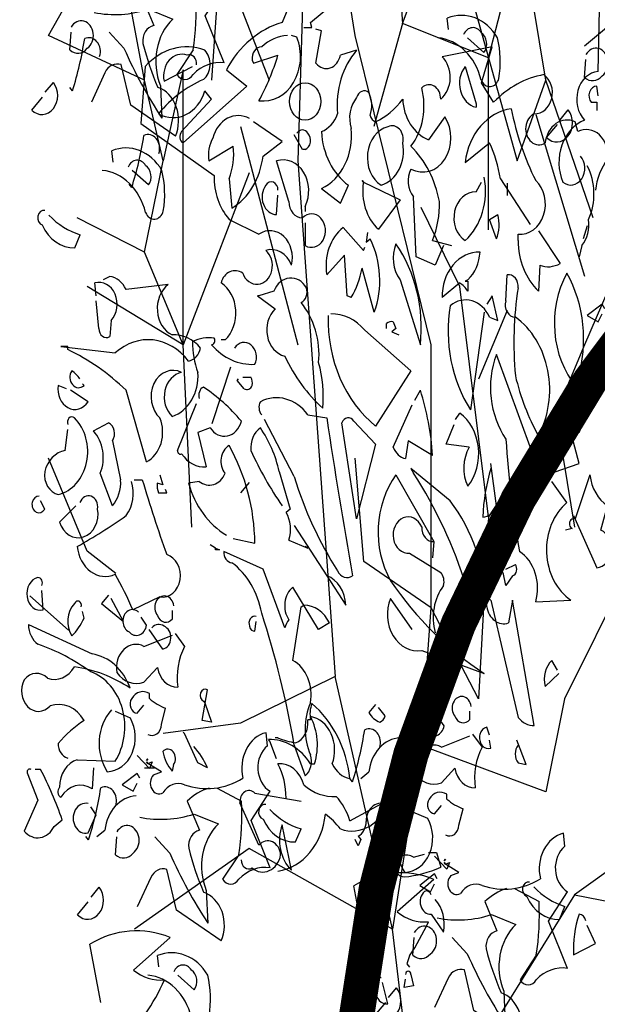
# Model space of a CAD drawing. Header units: metres. Extents: x 104013 to 108981, y 427946 to 428479.
# Tile 48 of 256: x 108736.756 to 108737.574, y 428216.575 to 428217.971. Entities that reach past the tile are written whole.
import ezdxf

# ---------------------------------------------------------------- set-up
doc = ezdxf.new("R2010")
doc.units = ezdxf.units.M
doc.layers.add('N-WE-GR-BOOM-SD', color=90, linetype='Continuous', lineweight=25)

# ---------------------------------------------------------------- blocks, each defined once
blk = doc.blocks.new('PERENLAAN')
at = {"linetype": 'Continuous', "flags": 128}
for points in [[(0.4307, 6.9815), (0.4307, 8.224), (0.0003, 9.6857), (-0.2189, 10.8226), (0.2115, 10.3922), (0.049, 11.2611)], [(0.2115, 10.3922), (0.2115, 10.3922), (0.2683, 9.7426), (0.5363, 10.3354), (0.3739, 10.6602)], [(-1.1934, 9.4746), (-1.4127, 10.4491)], [(-0.2758, 10.4491), (-0.3245, 9.0929), (-0.1134, 6.6567)], [(0.5931, 10.0674), (0.5931, 10.0674), (0.7555, 9.5801), (0.9748, 10.2867)], [(1.2996, 9.637), (1.8356, 10.0105), (1.8925, 10.2298), (1.8356, 9.5233)], [(-0.8118, 9.4746), (-0.763, 10.0674), (-0.4869, 9.4746)], [(-1.1934, 8.6625), (-1.0879, 9.0929), (-1.1934, 9.4746), (-1.7375, 9.6857), (-1.5183, 10.0105)], [(-0.2911, 9.7236), (-0.245, 9.7236), (-0.2527, 9.7467), (-0.0221, 9.9081), (-0.122, 9.9542), (0.1086, 10.0157)], [(0.7555, 9.5801), (0.918, 9.0929), (1.0804, 9.4746), (0.9748, 10.0105)], [(0.2683, 9.7426), (0.1059, 9.2553)], [(0.7555, 8.7681), (0.7555, 9.5801), (0.2683, 9.7426)], [(-0.9742, 9.5233), (-1.0879, 9.0929)], [(-0.6006, 9.0361), (-0.9742, 8.224), (-0.9742, 9.5233)], [(1.3484, 8.8249), (1.0804, 9.4746)], [(1.6245, 9.3609), (1.8356, 9.2553), (1.2996, 8.224), (1.1372, 7.8991), (1.2428, 7.3632)], [(1.0235, 9.3122), (1.2996, 8.5488)], [(-0.6493, 9.2553), (-0.3245, 8.224)], [(0.8611, 8.9873), (0.8611, 8.9305)], [(0.7555, 7.4119), (0.5931, 8.5001), (0.3739, 8.8736)], [(-0.9742, 8.224), (-1.1934, 8.6625), (-1.5751, 8.8249)], [(1.3155, 8.7858), (1.2924, 8.7243)], [(-0.9255, 7.3632), (-0.9742, 8.224), (-1.5183, 8.5001)], [(0.8611, 8.3864), (0.6987, 8.0616)], [(1.4154, 8.3937), (1.4001, 8.4168), (1.3155, 8.363), (1.377, 8.3322), (1.4001, 8.3706)], [(-0.7062, 8.1184), (-0.8118, 7.8504)], [(1.1372, 7.8991), (0.7555, 7.4119), (0.6987, 6.5511), (0.4307, 6.9815)], [(1.6732, 6.7135), (1.8925, 7.7367), (1.1859, 6.5511), (1.0804, 6.1126), (0.3739, 6.3318), (0.2115, 5.4629), (-0.1134, 6.6567), (-0.6493, 6.4374), (-1.0879, 6.3887)], [(-1.3559, 7.1439), (-1.3559, 7.1439), (-1.5183, 7.2495), (-1.7375, 7.688)], [(0.3739, 6.3318), (0.4307, 6.9815), (0.049, 7.2008), (0.0003, 7.688)], [(-0.6006, 7.5743), (-0.6493, 7.5256)], [(-0.7908, 7.2637), (-0.8215, 7.2791)], [(-0.7908, 7.2637), (-0.7677, 7.256), (-0.7908, 7.256), (-0.7908, 7.2637)], [(-1.6238, 6.8759), (-1.8431, 7.0383)], [(-1.3981, 7.0408), (-1.4365, 7.0023), (-1.3135, 6.9178), (-1.3827, 7.0254)], [(-1.1815, 6.2611), (-1.1738, 6.2687), (-1.1815, 6.2611)], [(-1.2199, 6.1765), (-1.2353, 6.1996), (-1.3199, 6.1457), (-1.2584, 6.115), (-1.2353, 6.1534)], [(-1.1934, 6.2263), (-1.1366, 6.2263)], [(1.7869, 5.9502), (1.2428, 5.6253), (1.8925, 5.5198), (2.3797, 5.4629), (2.5421, 5.6822)], [(0.3739, 4.326), (0.2115, 5.4629), (-0.6006, 5.8446), (-1.2503, 5.4629)], [(0.5043, 5.7858), (0.512, 5.7935), (0.5043, 5.7858)], [(0.4658, 5.7012), (0.4505, 5.7243), (0.3659, 5.6705), (0.4274, 5.6397), (0.4505, 5.6782)], [(0.0932, 5.7032), (0.1163, 5.6263), (0.0548, 5.6417), (0.0779, 5.6801)], [(1.2428, 5.6253), (0.5842, 4.7413), (0.5232, 0.8967), (0.6453, -1), (0.5232, 0.8967), (0.5232, 0.8967)], [(0, -1), (0.0841, 4.3155), (0.0672, 5.1233), (0.0504, 5.3253), (0.0504, 5.3926)]]:
    blk.add_lwpolyline(points, dxfattribs=at)
for points in [[(-1.0411, 9.9326), (-0.9028, 9.8711, -0.062256), (-0.9181, 9.6174), (-1.0104, 9.5021, 0.511307), (-0.9181, 9.5021, -0.211151), (-0.7413, 9.5559), (-0.8489, 9.7788), (-0.7413, 9.9172, -0.569229), (-0.7567, 10.1324), (-0.7644, 10.1939, 0.435181), (-0.8951, 9.9787, -0.191376), (-1.2256, 9.948, 0.32045), (-1.3486, 9.9095, -0.867294), (-1.4024, 9.9941), (-1.3563, 10.0095), (-1.4332, 10.0479), (-1.4409, 10.0556), (-1.4332, 10.0479), (-1.4101, 10.0556), (-1.4255, 10.0248), (-1.4947, 10.0863)], [(0.0702, 10.008), (0.0625, 10.0234, 0.262833), (-0.3526, 9.8697), (-0.4141, 9.7467, 0.194489), (-0.7293, 9.5237), (-0.614, 9.4469), (-0.9753, 9.1778, -0.535172), (-0.983, 9.2316), (-0.8139, 9.3854), (-0.8523, 9.4238, -0.445358), (-1.1137, 9.3162, -0.112671), (-0.86, 9.4776, 0.498764), (-0.8523, 9.616, 0.269211), (-1.1905, 9.5391), (-1.2136, 9.2701), (-0.7985, 9.0241, 0.212448), (-0.7139, 8.8165), (-0.5448, 8.7473, -0.669449), (-0.3603, 8.6013, 0.362045), (-0.5064, 8.6704, -1.319412), (-0.6371, 8.5628, 0.480621), (-0.76, 8.5167, -0.538818), (-0.737, 8.2477), (-0.76, 8.2477)], [(-1.0872, 9.9326, 0.100235), (-1.2102, 9.8711), (-1.1411, 9.7327, 0.4142), (-1.2026, 9.6482, 0.044708), (-1.118, 9.4406, -0.471497), (-1.0181, 9.21), (-1.2717, 9.356), (-1.3256, 9.5482, 0.343094), (-1.4178, 9.5098), (-1.4947, 9.3714)], [(1.2771, 9.1163, -0.931778), (1.1771, 8.9933, -0.45929), (1.3001, 9.2854, -0.660172), (1.377, 9.516), (1.3847, 9.8082, -0.442368), (1.4462, 9.762, 0.4142), (1.4769, 9.7082), (1.6614, 9.6775, 0.219635), (1.7152, 9.616), (1.9535, 9.8466, -0.333328), (1.9766, 9.8235), (1.7306, 9.4392), (1.8536, 9.4238), (1.6845, 9.2316, 0.188675), (1.8767, 9.1086), (1.892, 9.1163), (1.8997, 9.1086, -0.420059), (2.0227, 9.4469), (2.1995, 9.3085, 0.685608), (2.2995, 9.5852), (2.2764, 9.7005, 0.263565), (2.6377, 9.9465, -0.49028), (2.6531, 9.8158), (2.6146, 9.6544, -0.205246), (2.7146, 9.6314), (2.7069, 9.5468)], [(-1.4793, 9.7942, 0.105667), (-1.1718, 9.8096), (-1.0334, 9.7635, 0.355026), (-1.1026, 9.4483), (-1.0949, 9.2945, -0.043289), (-1.3102, 9.6251), (-1.3947, 9.702)], [(0.5302, 9.7135), (0.5225, 9.7673, -0.333328), (0.807, 9.675, -0.121552), (0.8147, 9.4829, -0.690201), (0.7147, 9.4752, 0.310577), (0.4687, 9.675)], [(-1.61, 9.725, -1.247314), (-1.5177, 9.6251, -0.380188), (-1.6177, 9.6174), (-1.61, 9.702)], [(0.6148, 9.6904, -0.568253), (0.7147, 9.6981, -0.489075), (0.7301, 9.6059), (0.6379, 9.675)], [(-0.3834, 9.6852, 0.162277), (-0.5294, 9.6314, 0.463791), (-0.5832, 9.5699), (-0.5756, 9.5545), (-0.4372, 9.5929, -0.058853), (-0.5448, 9.3777, 0.588898), (-0.3296, 9.6775), (-0.3603, 9.6852)], [(0.5007, 8.6935), (0.4545, 8.6013), (0.3469, 8.6397), (0.3315, 8.9241, -0.355026), (0.3162, 9.0548, 0.788391), (0.5083, 9.3008), (0.4161, 9.1932, -0.312881), (0.27, 9.3854, -0.116058), (0.1163, 9.2777, -0.265564), (0.0855, 9.3085, 0.226822), (0.0779, 9.4161, 0.49527), (0.0087, 9.393, 0.295303), (-0.0221, 9.247, -0.346893), (-0.1912, 8.9626), (-0.0836, 8.8934), (-0.0374, 8.9779, -0.244461), (-0.1912, 9.2316, 0.215332), (-0.0989, 9.3162, -0.236053), (0.0087, 9.616), (-0.0836, 9.5929, -0.59729), (-0.2219, 9.5545), (-0.1912, 9.7082), (-0.2219, 9.7159)], [(-1.4481, 9.5863, 0.651581), (-1.5327, 9.6709, -0.045349), (-1.6018, 9.4249), (-1.6172, 9.4403)], [(1.3616, 8.9549, -0.149368), (1.4308, 9.1009, 0.589905), (1.2617, 9.2316), (1.2463, 9.2777, 0.490158), (1.0772, 9.1778, -1.060547), (1.0157, 9.3162, 0.776093), (1.0695, 9.5007, 0.142365), (0.7851, 9.37), (0.7159, 9.4622), (0.7774, 9.6314), (0.493, 9.5852, -0.50354), (0.4853, 9.3854, 0.628937), (0.3777, 9.4392, -0.265564), (0.3162, 9.1624, -0.169571), (0.4776, 8.9011, -0.119873), (0.4392, 8.7166), (0.5468, 8.6935)], [(-0.8984, 9.5468, 0.541687), (-0.9522, 9.5929, 0.576218), (-1.0829, 9.4699), (-0.9215, 9.5391)], [(1.3077, 9.5954, -1.247314), (1.4, 9.4955, -0.380188), (1.3, 9.4878), (1.3077, 9.5723)], [(0.6852, 9.3623), (0.6852, 9.3469, -0.602081), (0.6237, 9.5391), (0.6852, 9.3623)], [(-1.756, 9.4175), (-1.7099, 9.4637, -0.939438), (-1.8329, 9.333), (-1.7714, 9.3945)], [(1.377, 9.4007), (1.3693, 9.4469, 0.663971), (1.3386, 9.37), (1.3693, 9.37), (1.3693, 9.3316)], [(-0.5986, 9.2931, 0.456619), (-0.8062, 9.2009, 0.205246), (-0.8292, 9.0932), (-0.6909, 9.1624, -0.146759), (-0.7139, 9.0087), (-0.6985, 8.8703, 0.245285), (-0.5217, 9.1163), (-0.4141, 9.1855), (-0.5756, 9.2777)], [(1.0388, 8.7627), (1.1618, 8.609, -0.204086), (1.0465, 8.6013), (1.0388, 8.4783, -0.226822), (0.9235, 8.7166), (0.9235, 8.7473, 0.749039), (1.0234, 9.001, -0.077942), (0.885, 9.3392, 0.34404), (0.6237, 9.0856), (0.762, 9.1778, -0.080353), (0.8235, 9.0087), (0.9926, 8.7934)], [(1.1617, 9.2879), (1.2078, 9.334, -0.939438), (1.0848, 9.2034), (1.1463, 9.2649)], [(0.1855, 9.2547, -0.630219), (0.27, 9.1778, -0.40654), (0.147, 8.9779, -0.689621), (0.1855, 9.2547)], [(-1.1123, 9.1287, 0.651581), (-1.1969, 9.2132, -0.045349), (-1.2661, 8.9672), (-1.2814, 8.9826)], [(-0.3296, 9.2239, -0.5), (-0.2681, 9.2239, -0.582718), (-0.2834, 9.1471), (-0.2988, 9.1471), (-0.3449, 9.2162)], [(-1.3717, 9.087), (-1.3794, 9.1408, -0.333328), (-1.0949, 9.0485, -0.121552), (-1.0872, 8.8564, -0.690201), (-1.1872, 8.8487, 0.310577), (-1.4332, 9.0485)], [(-1.2871, 9.0639, -0.568253), (-1.1872, 9.0716, -0.489075), (-1.1718, 8.9794), (-1.2641, 9.0485)], [(-0.2834, 8.8011), (-0.2834, 8.6935, 1.877945), (-0.2988, 8.8242, -0.4142), (-0.3757, 8.9011), (-0.4449, 9.0932, -0.674286), (-0.2834, 8.878), (-0.2834, 8.8549)], [(1.3155, 9.0702, -0.272202), (1.3232, 8.8165, -0.236053), (1.2848, 8.6935), (1.2694, 8.6397)], [(-0.4372, 8.9549, 0.741867), (-0.5064, 8.9779, 0.6409), (-0.4449, 8.8396), (-0.4372, 8.9318)], [(0.0471, 8.9933), (0.2547, 8.9088), (0.1317, 8.7704, -0.284134), (0.0471, 8.9933), (0.0394, 9.001), (0.0471, 8.9933)], [(0.7313, 9.0164, -0.297256), (0.6237, 8.7166, -0.782791), (0.6852, 8.9472), (0.7159, 8.9933)], [(-1.758, 8.8596, 0.926025), (-1.7734, 8.7904, 0.286789), (-1.5889, 8.6828), (-1.5582, 8.7443, -0.120178), (-1.735, 8.8365)], [(0.8005, 8.7243), (0.762, 8.8165), (0.8081, 8.8396, -0.195877), (0.8005, 8.7243)], [(0.0702, 8.755), (0.0625, 8.7089), (0.0855, 8.7243, -0.242218), (0.1086, 8.3783), (0.0394, 8.5859, -0.092926), (-0.0221, 8.4475), (-0.0451, 8.4552), (-0.0605, 8.6474), (-0.1604, 8.5551, -0.309006), (-0.0682, 8.7781), (0.0471, 8.6704), (0.0548, 8.6858)], [(0.2316, 8.7012, 0.305054), (0.2547, 8.5321), (0.37, 8.2246, 0.208984), (0.2316, 8.7012)], [(0.639, 8.5321), (0.6237, 8.5244), (0.639, 8.5244), (0.639, 8.4783, 0.099014), (0.5929, 8.5167), (0.493, 8.4475, -0.428558), (0.7082, 8.6628, -0.211655), (0.639, 8.5321)], [(1.254, 8.0247, -0.356445), (1.2002, 8.5628, -0.241074), (1.2617, 8.0632)], [(-0.6832, 8.2092, -0.923187), (-0.5679, 8.1323, -0.205933), (-0.8139, 8.2246, 0.618027), (-0.7985, 8.2553, 0.123093), (-0.9215, 8.24, 0.111496), (-0.8907, 8.0939, -0.361099), (-1.0368, 7.8864, -0.656662), (-0.983, 8.0939, 0.887543), (-1.106, 7.8787, -0.427811), (-1.1828, 7.6711), (-1.2982, 8.0093, 0.077148), (-1.6287, 8.2015), (-1.6287, 8.2169), (-1.6671, 8.2169), (-1.3597, 8.1862, -0.386002), (-0.9445, 8.1477, 0.310577), (-0.8754, 8.2092, 0.21463), (-1.0368, 8.2707, -0.608597), (-1.0598, 8.509), (-1.2982, 8.486, 0.236053), (-1.3904, 8.5475), (-1.4288, 8.5321)], [(-1.4673, 8.4552), (-1.475, 8.5167, -0.775711), (-1.3827, 8.3399), (-1.3904, 8.263, -0.566177), (-1.4519, 8.3015), (-1.4673, 8.4321)], [(-0.5448, 8.4552), (-0.5525, 8.4552), (-0.4526, 8.3937, 0.643906), (-0.3987, 8.1708, 0.101837), (-0.1835, 7.9248, 0.105927), (-0.2066, 8.14, 0.22554), (-0.3065, 8.4245, 0.4142), (-0.2758, 8.4936, 0.580322), (-0.4602, 8.4783), (-0.5448, 8.4552)], [(0.9081, 8.3553, -0.523941), (0.8543, 8.4321), (0.862, 8.5551, -0.5), (0.9235, 8.4936, 0.072708), (0.9081, 8.0785, 0.077194), (1.0388, 7.7941, 0.423996), (0.9081, 8.3553)], [(0.7313, 8.3783), (0.6544, 7.9171, -0.216599), (0.5391, 8.4091, -0.447189), (0.762, 8.3553), (0.8081, 8.3399), (0.7774, 8.4552), (0.7467, 8.4168)], [(-0.1374, 8.3706, -0.195694), (0.0548, 8.2938), (0.3162, 8.1016), (0.1163, 7.8402, -0.258652), (-0.1528, 8.363)], [(0.1778, 8.3015), (0.1778, 8.3245, -0.236053), (0.2162, 8.3322), (0.2316, 8.3015), (0.2085, 8.2861), (0.247, 8.2707)], [(1.0849, 7.6096), (1.2694, 7.6634), (1.1771, 7.9555, -0.618027), (1.2694, 7.8095), (1.1003, 7.7634), (1.0157, 7.4636), (0.9542, 7.4405, -0.048447), (1.0003, 7.7249), (0.8005, 8.1785, 0.283707), (0.8543, 7.7787, 0.030441), (0.9311, 7.2483, -0.369919), (1.0234, 7.01), (1.2233, 7.0177, -0.550293), (1.2002, 7.4789), (1.1156, 7.5789)], [(-1.5595, 8.0632, 0.099014), (-1.6056, 8.1016, 0.895035), (-1.5365, 8.0324), (-1.5441, 8.0401)], [(-0.6371, 8.0708), (-0.5909, 8.0708, -0.236053), (-0.5832, 8.0324, -0.4142), (-0.6294, 8.017), (-0.6678, 8.0555), (-0.6601, 8.0632)], [(-1.6364, 8.017), (-1.6825, 8.0324, 0.784103), (-1.5134, 7.9555), (-1.6133, 8.0093)], [(-0.883, 7.9709, -0.4142), (-0.86, 8.0247, -0.068741), (-0.6447, 7.8633, -0.613083), (-0.8215, 7.8325), (-0.8907, 7.8095), (-0.8446, 7.648, -0.248093), (-0.983, 7.7095, -0.618027), (-1.006, 7.7249), (-0.8984, 7.9478)], [(0.3392, 7.9632), (0.37, 8.0093, -0.071396), (0.4392, 7.7019), (0.3008, 7.771), (0.2854, 7.6865, -0.236053), (0.2162, 7.7403), (0.3239, 7.9402)], [(-0.5294, 7.894, -0.369919), (-0.5371, 7.9555, -0.322647), (-0.2681, 7.894), (-0.1604, 7.8787, 0.00798), (-0.0144, 7.133, -0.4142), (-0.0989, 7.1561, -0.077515), (-0.3449, 7.6019), (-0.5141, 7.871)], [(-1.6287, 7.8479, -0.780762), (-1.5903, 7.8787, -0.63501), (-1.6825, 7.5174, -0.403961), (-1.7594, 7.625, -0.290024), (-1.6441, 7.7249), (-1.6287, 7.8249)], [(0.0087, 7.4021), (-0.0759, 7.8556, -0.561981), (-0.0067, 7.8633), (0.1163, 7.7557), (0.0087, 7.4021)], [(0.5698, 7.871), (0.5929, 7.9017, -0.480316), (0.639, 7.5558, -0.290115), (0.6467, 7.7403), (0.516, 7.7557), (0.5622, 7.8479)], [(-1.375, 7.4636), (-1.4442, 7.6173, 0.335037), (-1.4826, 7.8172), (-1.3981, 7.8556, -0.5), (-1.375, 7.771), (-1.3289, 7.5865, -0.220596), (-1.375, 7.4636)], [(-0.4141, 7.4636, -0.047333), (-0.5909, 7.7249, -0.291199), (-0.5371, 7.8325, -0.104111), (-0.4295, 7.625), (-0.368, 7.4482), (-0.3911, 7.4328, -0.257767), (-0.3757, 7.3021), (-0.2681, 7.2637), (-0.2834, 7.2714)], [(-0.6909, 7.3098), (-0.5679, 7.2867, 0.145935), (-0.7139, 7.748, 0.523941), (-0.737, 7.6173, -0.45993), (-0.883, 7.5789), (-0.9445, 7.5712, 0.199142), (-0.7293, 7.3252)], [(0.3315, 7.6173, -0.076447), (0.6313, 7.0792), (0.5545, 7.01, 0.704712), (0.6006, 6.9946, -0.30159), (0.7697, 7.0177), (0.9235, 6.4642, 0.21463), (1.0157, 6.4258), (0.8927, 7.0177), (0.8696, 6.9101, -0.445358), (0.7467, 6.9869, 0.17659), (0.5391, 7.4866), (0.3162, 7.6404), (0.3315, 7.6173)], [(0.7697, 7.6404, 0.077118), (0.7236, 7.4097, 0.267303), (0.8005, 7.4636), (0.7697, 7.6634)], [(-1.252, 7.5865), (-1.2059, 7.5865, 0.014771), (-1.0675, 7.2329, -0.94693), (-1.106, 7.0331), (-1.2597, 6.9716, 0.033691), (-1.3597, 7.1407, -0.489075), (-1.5749, 7.2714, 0.024368), (-1.2982, 7.4174, 0.28447), (-1.2674, 7.5789)], [(-1.106, 7.6096), (-1.0906, 7.5635), (-1.1213, 7.5712, 0.162277), (-1.1137, 7.5251), (-1.0675, 7.5251), (-1.0752, 7.5404)], [(0.3239, 6.8793), (0.2009, 7.0254, 0.598862), (0.3777, 6.7794), (0.7313, 6.6718, -0.099014), (0.2009, 7.1099, -0.340195), (0.2316, 7.6096), (0.4468, 7.2944), (0.4392, 7.2176)], [(1.2386, 7.4174), (1.3693, 7.1714, 0.819794), (1.3924, 7.3482), (1.4308, 7.4636, -0.236053), (1.3309, 7.6096), (1.2463, 7.4021, 1), (1.2309, 7.3559), (1.1925, 7.3482)], [(-1.7901, 7.5097, 1.704361), (-1.7594, 7.4482), (-1.7824, 7.4866)], [(-1.5595, 7.4789, -0.909286), (-1.4596, 7.4482, -0.934128), (-1.6748, 7.3867), (-1.5826, 7.4636)], [(0.4468, 7.2944, -0.449051), (0.3777, 7.3636, 1.901016), (0.3085, 7.2406), (0.4853, 7.1484, -0.302765), (0.5007, 7.0869, 0.271484), (0.4545, 6.864)], [(-0.3449, 7.3713), (-0.1604, 7.133), (-0.0528, 6.9946, 0.315536), (-0.1604, 7.133)], [(-0.2911, 6.9946, -0.262878), (-0.1451, 6.9101), (-0.2066, 6.8793), (-0.3526, 7.0792, 0.441696), (-0.3757, 6.9254, 0.062256), (-0.3987, 6.887), (-0.5217, 7.1638), (-0.7447, 7.2483, 0.4142), (-0.6985, 7.1945, -0.20488), (-0.5294, 6.9562, -0.042053), (-0.3449, 6.3335), (-0.2834, 6.1875, 0.350769), (-0.2527, 6.2874, -0.250916), (-0.2527, 6.5334, 0.347351), (-0.3526, 6.7333), (-0.3065, 6.9869), (-0.2911, 6.9946)], [(0.8543, 7.1638), (0.9081, 7.1868, -0.548935), (0.8927, 7.133), (0.8543, 7.0869), (0.8389, 7.1484)], [(-1.7748, 7.0869, 0.535172), (-1.7978, 7.1253, 1), (-1.7671, 6.9716), (-1.7748, 7.0638)], [(-1.0278, 6.9913, 1.387421), (-1.12, 6.9452, 0.544022), (-1.0355, 6.9298), (-1.0355, 6.9683)], [(-1.5518, 6.9869, 0.926025), (-1.5903, 7.0023, 0.396576), (-1.6056, 6.8486, 0.099014), (-1.5365, 6.9331), (-1.5441, 6.9639)], [(-1.2276, 6.9606, 1.182175), (-1.2814, 6.8683, 0.588394), (-1.1815, 6.8991), (-1.2123, 6.9375)], [(-0.5602, 6.9408, 0.632828), (-0.5986, 6.8947, 0.4142), (-0.5679, 6.8716), (-0.5602, 6.9178)], [(-1.4826, 6.2259), (-1.4903, 6.126, 0.383194), (-1.6671, 6.0875, -0.566177), (-1.6748, 6.1337, -0.347336), (-1.5749, 6.2643), (-1.3597, 6.2567, 0.522125), (-1.498, 6.6795, 0.062256), (-1.7978, 6.8101, -0.259125), (-1.8516, 6.9024), (-1.4903, 6.764, -0.262924), (-1.2751, 6.6026, 0.097885), (-1.5903, 6.7025, -0.315216), (-1.744, 6.6487, 0.4142), (-1.8747, 6.641, 0.882782), (-1.7286, 6.518, -0.333328), (-1.5365, 6.4488, 0.076187), (-1.6825, 6.3412, 0.369919), (-1.6287, 6.272)], [(-1.1521, 6.887, -0.343094), (-1.0829, 6.8947, -0.795502), (-1.0906, 6.7871), (-1.1675, 6.8793)], [(-1.0201, 6.8607), (-0.9663, 6.7992, 0.185669), (-1.0047, 6.607, -0.373596), (-1.12, 6.6992), (-1.1969, 6.63, -0.302765), (-1.3506, 6.6762, -0.609818), (-1.1969, 6.7992), (-1.0355, 6.853)], [(1.1464, 6.6871), (1.1156, 6.7333, 0.32045), (1.0772, 6.6103), (1.1541, 6.6718)], [(-1.1738, 6.384, 0.535172), (-1.0969, 6.4302), (-1.0739, 6.507, -0.069427), (-1.1661, 6.5532), (-1.1661, 6.5762, 0.38205), (-1.2661, 6.5532, 0.608597), (-1.2353, 6.484), (-1.1969, 6.5224)], [(-0.8523, 6.5334), (-0.8139, 6.4412), (-0.8677, 6.4488), (-0.8369, 6.5949, 1), (-0.86, 6.5411), (-0.8523, 6.5334)], [(0.658, 6.5161, 1.387421), (0.5658, 6.4699, 0.544022), (0.6503, 6.4546), (0.6503, 6.493)], [(-0.445, 6.2677), (-0.4834, 6.3522), (-0.4911, 6.3599, -0.240921), (-0.2528, 6.2446), (-0.2298, 6.2446, 0.236053), (-0.2528, 6.4675, -0.5), (-0.1298, 6.2446, 0.236053), (-0.0299, 6.1754, 0.211075), (-0.2451, 6.529, 0.162277), (-0.2528, 6.4522), (-0.2682, 6.4522, -0.383194), (-0.3374, 6.3445, -0.056625), (-0.4373, 6.3676), (-0.4527, 6.3676)], [(0.1163, 6.5257), (0.0779, 6.4873, 0.162277), (0.1394, 6.4412, 0.265564), (0.1701, 6.4719), (0.1317, 6.5103)], [(-1.3814, 6.4994, 0.392609), (-1.4044, 6.2072, 0.592926), (-1.2738, 6.4609), (-1.3583, 6.4917)], [(0.4582, 6.4853, 1.182175), (0.4043, 6.3931, 0.588394), (0.5043, 6.4238), (0.4735, 6.4623)], [(-0.7818, 6.1304), (-0.6434, 6.0689, -0.062256), (-0.6588, 5.8152), (-0.751, 5.6999, 0.511307), (-0.6588, 5.6999, -0.211151), (-0.482, 5.7537), (-0.5896, 5.9766), (-0.482, 6.115, -0.569229), (-0.4973, 6.3302), (-0.505, 6.3917, 0.435181), (-0.6357, 6.1765, -0.191376), (-0.9663, 6.1457, 0.32045), (-1.0893, 6.1073, -0.867294), (-1.1431, 6.1919), (-1.0969, 6.2072), (-1.1738, 6.2457), (-1.1815, 6.2534), (-1.1738, 6.2457), (-1.1508, 6.2534), (-1.1661, 6.2226), (-1.2353, 6.2841)], [(-0.9138, 6.3258, -0.089432), (-0.8369, 6.2259), (-0.8907, 6.249), (-0.9676, 6.3873), (-0.9753, 6.395)], [(0.1392, 6.3215, 0.651581), (0.0547, 6.406, -0.045349), (-0.0145, 6.16), (-0.0299, 6.1754)], [(0.6657, 6.3854), (0.7195, 6.3239, 0.185669), (0.6811, 6.1317, -0.373596), (0.5658, 6.2239), (0.4889, 6.1548, -0.302765), (0.3352, 6.2009, -0.609818), (0.4889, 6.3239), (0.6503, 6.3777)], [(0.762, 6.3797), (0.7467, 6.4181, 1.044418), (0.7697, 6.3182), (0.762, 6.3566)], [(0.0316, 6.1754), (0.0777, 6.2062, -0.365204), (0.2545, 6.3676)], [(0.9235, 6.3335, 0.388977), (0.9235, 6.249), (0.9696, 6.2413), (0.9158, 6.3566)], [(-1.0368, 6.2105, -0.135742), (-1.0906, 6.3028, -0.947861), (-1.0291, 6.2413), (-1.0368, 6.2105)], [(-0.3912, 6.0832, 0.143021), (-0.4373, 6.2446, -0.358047), (-0.2912, 6.1447, 0.172546), (-0.1068, 6.0909, -0.123093), (-0.0299, 5.9755), (0.193, 6.0755, -0.40274), (-0.0837, 5.9371, 0.082748), (-0.1683, 6.0063, -0.343094), (-0.4373, 5.7372)], [(-1.8363, 6.2182, 0.618027), (-1.8593, 6.2028), (-1.7978, 6.0722), (-1.8747, 5.9261, 0.492645), (-1.7056, 5.9492), (-1.6595, 5.9799, 0.039658), (-1.7824, 6.2182), (-1.8132, 6.2182)], [(-1.3565, 6.0469, 0.651581), (-1.4411, 6.1314, -0.045349), (-1.5103, 5.8854), (-1.5256, 5.9008)], [(-0.8279, 6.1304, 0.100235), (-0.9509, 6.0689), (-0.8817, 5.9305, 0.4142), (-0.9432, 5.8459, 0.044708), (-0.8586, 5.6384, -0.471497), (-0.7587, 5.4078), (-1.0124, 5.5538), (-1.0662, 5.746, 0.343094), (-1.1584, 5.7076), (-1.2353, 5.5692)], [(-0.6449, 5.7911, 0.566177), (-0.5834, 5.7526, 0.534058), (-0.4219, 5.8141, 0.630219), (-0.5449, 5.8602), (-0.6525, 6.0601, -0.679398), (-0.568, 6.1062), (-0.3066, 6.0678)], [(0.512, 5.9088, 0.535172), (0.5888, 5.9549), (0.6119, 6.0318, -0.069427), (0.5197, 6.0779), (0.5197, 6.101, 0.38205), (0.4197, 6.0779, 0.608597), (0.4505, 6.0087), (0.4889, 6.0471)], [(-1.5134, 6.0568, 1.222214), (-1.5134, 5.9184), (-1.4673, 6.003), (-1.498, 6.0414)], [(-1.4641, 5.9008), (-1.418, 5.9315, -0.365204), (-1.2412, 6.093)], [(-0.5065, 6.0524, 0.926025), (-0.5219, 5.9832, 0.286789), (-0.3374, 5.8756), (-0.3066, 5.9371, -0.120178), (-0.4834, 6.0294)], [(0.1086, 5.9415, 0.310577), (0.1855, 6.0491, 0.566177), (0.0625, 5.9722, -0.312363), (0.0164, 5.903), (0.0317, 5.8877), (0.0164, 5.8569), (0.001, 5.8877)], [(-1.2199, 5.992, 0.105667), (-0.9125, 6.0074), (-0.7741, 5.9612, 0.355026), (-0.8433, 5.6461), (-0.8356, 5.4923, -0.043289), (-1.0508, 5.8229), (-1.1354, 5.8998)], [(0.3044, 6.0241, 0.392609), (0.2813, 5.732, 0.592926), (0.412, 5.9856), (0.3275, 6.0164)], [(-0.4141, 5.9569, 0.337173), (-0.3603, 5.7416), (-0.4141, 5.9569)], [(-1.3506, 5.9228, -1.247314), (-1.2584, 5.8229, -0.380188), (-1.3583, 5.8152), (-1.3506, 5.8998)], [(0.2009, 5.903), (0.2547, 5.9261, -0.236053), (0.2777, 5.8877, -0.199295), (0.1701, 5.8415), (0.1701, 5.8877), (0.1778, 5.8877)], [(0.904, 5.6551), (1.0424, 5.5936, -0.062256), (1.027, 5.3399), (0.9348, 5.2246, 0.511307), (1.027, 5.2246, -0.211151), (1.2038, 5.2784), (1.0962, 5.5013), (1.2038, 5.6397, -0.569229), (1.1884, 5.855), (1.1808, 5.9165, 0.435181), (1.0501, 5.7012, -0.191376), (0.7195, 5.6705, 0.32045), (0.5965, 5.632, -0.867294), (0.5427, 5.7166), (0.5888, 5.732), (0.512, 5.7704), (0.5043, 5.7781), (0.512, 5.7704), (0.535, 5.7781), (0.5197, 5.7473), (0.4505, 5.8088)], [(0.4161, 5.8262), (0.4622, 5.8262), (0.4853, 5.757, -0.078461), (0.2777, 5.7109, -0.336868), (0.2162, 5.7647, -0.442368), (0.3315, 5.8031), (0.393, 5.8185)], [(0.0547, 5.3913), (-0.0068, 5.6681, -0.198578), (0.4467, 5.6988), (0.2392, 5.5451, 0.173447), (0.416, 5.4989, -0.044205), (0.3084, 5.3375), (0.293, 5.2991), (0.3084, 5.2837)], [(0.9893, 5.6863, 0.926025), (0.9739, 5.6171, 0.286789), (1.1584, 5.5095), (1.1891, 5.571, -0.120178), (1.0123, 5.6632)], [(-1.4967, 5.6153), (-1.4506, 5.6614, -0.939438), (-1.5736, 5.5308), (-1.5121, 5.5923)], [(0.4315, 5.6263, 0.4142), (0.393, 5.6417, 0.749268), (0.4315, 5.5341), (0.5007, 5.4495, 0.276978), (0.4545, 5.6032)], [(0.8579, 5.6551, 0.100235), (0.7349, 5.5936), (0.8041, 5.4552, 0.4142), (0.7426, 5.3707, 0.044708), (0.8271, 5.1631, -0.471497), (0.9271, 4.9325), (0.6734, 5.0785), (0.6196, 5.2707, 0.343094), (0.5273, 5.2323), (0.4505, 5.0939)], [(0.0394, 5.5264), (0.0241, 5.3803, -0.133911), (-0.0221, 5.4034), (0.0241, 5.4956)], [(0.4658, 5.5167, 0.105667), (0.7733, 5.5321), (0.9117, 5.486, 0.355026), (0.8425, 5.1708), (0.8502, 5.0171, -0.043289), (0.635, 5.3476), (0.5504, 5.4245)], [(1.3078, 5.5033, 0.343094), (1.2694, 5.5341, 0.112915), (1.2386, 5.3419), (1.3616, 5.3957), (1.3155, 5.4802)], [(-1.4411, 5.1167), (-1.5026, 5.3934, -0.198578), (-1.049, 5.4242), (-1.2566, 5.2704, 0.173447), (-1.0798, 5.2243, -0.044205), (-1.1874, 5.0629), (-1.2028, 5.0245), (-1.1874, 5.0091)], [(0.3352, 5.4475, -1.247314), (0.4274, 5.3476, -0.380188), (0.3275, 5.3399), (0.3352, 5.4245)], [(-1.1123, 5.2848), (-1.12, 5.3386, -0.333328), (-0.8356, 5.2463, -0.121552), (-0.8279, 5.0542, -0.690201), (-0.9278, 5.0465, 0.310577), (-1.1738, 5.2463)], [(-1.0278, 5.2617, -0.568253), (-0.9278, 5.2694, -0.489075), (-0.9125, 5.1772), (-1.0047, 5.2463)], [(0.2854, 5.2496, -1), (0.3162, 5.2496), (0.3315, 5.1958), (0.2777, 5.1881), (0.2854, 5.2266)], [(0.147, 5.2343, 0.804886), (0.1163, 5.1728, 0.455139), (0.1855, 5.1113), (0.1547, 5.2112)], [(0.1891, 5.14), (0.2352, 5.1862, -0.939438), (0.1122, 5.0555), (0.1737, 5.117)]]:
    blk.add_lwpolyline(points, format="xyb", dxfattribs=at)
at = {"linetype": 'Continuous'}
blk.add_circle((-0.2834, 9.3738), 0.0884, dxfattribs=at)

msp = doc.modelspace()

# ---------------------------------------------------------------- linework, layer by layer
at = {"const_width": 0.05, "flags": 128}
msp.add_lwpolyline([(108741.2313, 428214.745), (108741.2313, 428216.545, 0.9), (108737.2313, 428216.545), (108737.2313, 428214.745)], format="xyb", dxfattribs=at)

# ---------------------------------------------------------------- block references
at = {"layer": 'N-WE-GR-BOOM-SD', "xscale": 0.25, "yscale": 0.3, "zscale": 0.5}
msp.add_blockref('PERENLAAN', (108737.2313, 428215.0425), dxfattribs=at)

doc.saveas('drawing.dxf')
